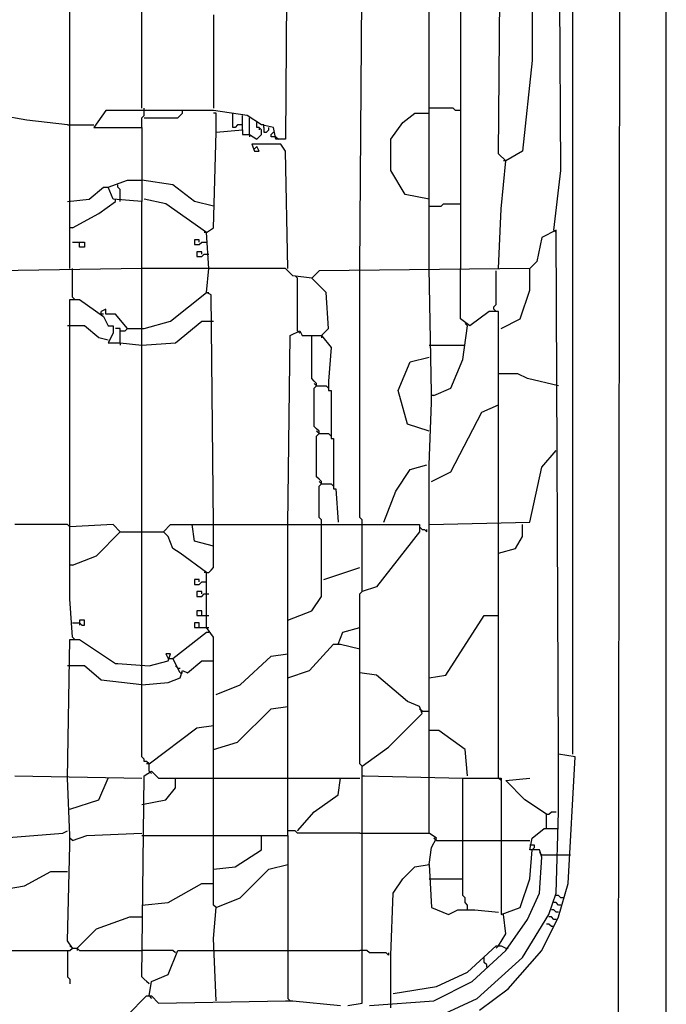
# Model space of a CAD drawing. Header units: millimetres. Extents: x 69081 to 158617, y -37521 to -9534.
# Tile 256 of 256: x 110920.58 to 110926.3, y -17725.01 to -17716.3. Entities that reach past the tile are written whole.
import ezdxf

# ---------------------------------------------------------------- set-up
doc = ezdxf.new("R2010")
doc.units = ezdxf.units.MM
doc.linetypes.add('MP', pattern=[0.25, 0.15, -0.1])
doc.layers.add('IS klimatyzacja', color=150, linetype='Continuous')

# ---------------------------------------------------------------- blocks, each defined once
blk = doc.blocks.new('73368f9c-78d1-4b18-a6a4-36eee93168d3')
at = {"color": 0}
for p, q in [((634.89, 14.19), (634.89, 699.77)), ((620.77, 101.03), (621.47, 678.58)), ((607.35, 226.71), (607.35, 662.34)), ((459.08, 382.75), (459.08, 615.75)), ((480.26, 417.34), (480.26, 521.13)), ((523.33, 519.72), (522.63, 408.17)), ((603.82, 398.99), (603.12, 509.84)), ((585.46, 403.93), (586.17, 495.72)), ((544.51, 370.04), (545.22, 470.3)), ((595.35, 464.65), (595.35, 431.47)), ((574.17, 460.41), (574.17, 370.04)), ((564.99, 370.04), (564.99, 459)), ((501.44, 444.88), (501.44, 417.34)), ((595.35, 431.47), (592.53, 404.64)), ((469.67, 416.64), (466.14, 411.7)), ((491.56, 416.64), (469.67, 416.64)), ((480.97, 415.23), (480.97, 417.34)), ((501.44, 416.64), (491.56, 416.64)), ((491.56, 415.23), (492.27, 415.93)), ((492.27, 415.93), (492.27, 416.64)), ((511.33, 415.23), (501.44, 416.64)), ((502.15, 415.93), (501.44, 415.93)), ((502.15, 410.28), (502.15, 415.93)), ((507.09, 411.7), (507.09, 415.93)), ((557.22, 413.11), (560.75, 415.93)), ((560.75, 415.93), (564.99, 415.93)), ((572.05, 417.34), (564.99, 417.34)), ((572.76, 416.64), (572.05, 417.34)), ((574.17, 416.64), (572.76, 416.64)), ((446.37, 413.81), (438.61, 415.23)), ((458.38, 412.4), (446.37, 413.81)), ((480.26, 414.52), (480.97, 415.23)), ((480.26, 411.7), (480.26, 414.52)), ((480.97, 414.52), (490.85, 414.52)), ((490.85, 414.52), (491.56, 415.23)), ((509.92, 410.99), (509.92, 415.23)), ((515.57, 412.4), (511.33, 415.23)), ((512.03, 409.58), (512.03, 414.52)), ((514.15, 411.7), (514.15, 413.11)), ((553.69, 408.17), (557.22, 413.11)), ((458.38, 412.4), (466.14, 412.4)), ((466.14, 411.7), (480.26, 411.7)), ((480.26, 411.7), (480.26, 389.81)), ((501.44, 382.04), (502.15, 410.28)), ((502.15, 410.28), (509.92, 410.99)), ((507.8, 411.7), (507.09, 411.7)), ((508.51, 412.4), (507.8, 411.7)), ((509.92, 412.4), (508.51, 412.4)), ((509.92, 410.99), (509.92, 409.58)), ((514.86, 411.7), (514.15, 411.7)), ((514.86, 411.7), (514.86, 410.99)), ((515.57, 410.99), (514.86, 411.7)), ((516.27, 412.4), (515.57, 412.4)), ((519.1, 411.7), (515.57, 412.4)), ((515.57, 409.58), (515.57, 410.99)), ((516.27, 411.7), (516.27, 412.4)), ((516.27, 411.7), (516.27, 410.28)), ((516.27, 410.28), (516.98, 410.28)), ((516.98, 410.28), (517.68, 410.99)), ((517.68, 410.99), (517.68, 411.7)), ((518.39, 409.58), (519.1, 410.28)), ((519.8, 408.17), (519.1, 411.7)), ((509.92, 409.58), (512.03, 409.58)), ((512.03, 409.58), (512.03, 408.87)), ((512.03, 409.58), (514.15, 408.17)), ((514.15, 408.17), (514.86, 408.87)), ((514.86, 408.87), (515.57, 409.58)), ((518.39, 408.87), (518.39, 409.58)), ((519.8, 408.87), (518.39, 408.87)), ((519.8, 408.87), (520.51, 408.17)), ((522.63, 408.17), (519.8, 408.17)), ((553.69, 398.99), (553.69, 408.17)), ((521.21, 406.75), (512.74, 406.75)), ((512.74, 406.75), (513.45, 404.64)), ((514.15, 406.05), (513.45, 405.34)), ((513.45, 404.64), (514.86, 404.64)), ((514.86, 404.64), (514.15, 406.05)), ((522.63, 404.64), (521.21, 406.75)), ((523.33, 370.04), (522.63, 404.64)), ((587.58, 401.81), (585.46, 403.93)), ((592.53, 404.64), (587.58, 401.81)), ((586.17, 387.69), (587.58, 401.81)), ((587.58, 401.81), (586.88, 401.81)), ((557.93, 391.93), (553.69, 398.99)), ((601.7, 381.34), (603.82, 398.99)), ((470.38, 394.04), (476.03, 396.16)), ((476.03, 396.16), (480.26, 396.16)), ((489.44, 394.75), (480.26, 396.16)), ((464.73, 390.51), (468.97, 394.04)), ((468.97, 394.04), (470.38, 394.04)), ((471.79, 390.51), (470.38, 394.04)), ((473.2, 394.04), (473.2, 394.75)), ((473.91, 393.34), (473.2, 394.04)), ((473.91, 389.81), (473.91, 393.34)), ((495.8, 389.81), (489.44, 394.75)), ((458.38, 389.81), (464.73, 390.51)), ((467.55, 386.28), (472.5, 389.81)), ((480.26, 389.81), (471.79, 390.51)), ((472.5, 389.81), (472.5, 390.51)), ((480.26, 370.04), (480.26, 389.81)), ((487.32, 389.1), (480.97, 390.51)), ((501.44, 388.4), (495.8, 389.81)), ((564.99, 390.51), (557.93, 391.93)), ((499.33, 380.63), (487.32, 389.1)), ((564.99, 388.4), (568.52, 388.4)), ((568.52, 388.4), (569.23, 389.1)), ((569.23, 389.1), (574.17, 389.1)), ((585.46, 370.04), (586.17, 387.69)), ((459.79, 382.04), (467.55, 386.28)), ((459.08, 370.04), (459.08, 382.75)), ((459.79, 382.04), (459.08, 382.04)), ((499.33, 380.63), (498.62, 380.63)), ((499.33, 380.63), (501.44, 382.04)), ((500.03, 370.04), (499.33, 380.63)), ((602.41, 381.34), (598.17, 379.22)), ((601.7, 381.34), (602.41, 380.63)), ((603.12, 226.71), (602.41, 381.34)), ((459.79, 377.81), (463.32, 377.81)), ((461.91, 376.39), (461.91, 377.81)), ((463.32, 377.81), (463.32, 376.39)), ((497.21, 378.51), (495.8, 378.51)), ((495.8, 378.51), (495.8, 377.1)), ((497.21, 377.81), (497.21, 378.51)), ((497.21, 377.1), (497.91, 377.81)), ((497.91, 377.81), (499.33, 377.81)), ((598.17, 379.22), (596.76, 372.16)), ((463.32, 376.39), (461.91, 376.39)), ((495.8, 377.1), (497.21, 377.1)), ((497.91, 374.98), (496.5, 374.98)), ((496.5, 374.98), (496.5, 373.57)), ((497.91, 374.28), (497.91, 374.98)), ((496.5, 373.57), (497.91, 373.57)), ((497.91, 373.57), (498.62, 374.28)), ((498.62, 374.28), (500.03, 374.28)), ((596.76, 372.16), (594.64, 370.04)), ((480.26, 370.04), (436.49, 369.33)), ((459.79, 361.57), (459.79, 370.04)), ((480.26, 347.45), (480.26, 370.04)), ((522.63, 370.04), (480.26, 370.04)), ((499.33, 362.98), (500.03, 370.04)), ((524.74, 367.92), (522.63, 370.04)), ((532.51, 369.33), (530.39, 367.21)), ((594.64, 370.04), (532.51, 369.33)), ((544.51, 296.61), (544.51, 370.04)), ((565.7, 333.32), (564.99, 370.04)), ((574.17, 355.21), (574.17, 370.04)), ((584.76, 359.45), (584.76, 369.33)), ((594.64, 363.68), (594.64, 370.04)), ((530.39, 367.21), (524.74, 367.92)), ((526.16, 367.21), (525.45, 367.92)), ((526.16, 351.68), (526.16, 367.21)), ((534.63, 362.98), (530.39, 367.21)), ((591.82, 355.21), (594.64, 363.68)), ((459.08, 283.19), (459.08, 360.86)), ((459.08, 360.86), (461.91, 360.86)), ((459.79, 361.57), (460.49, 360.86)), ((461.91, 360.86), (468.97, 355.92)), ((488.74, 354.51), (499.33, 362.98)), ((499.33, 362.98), (500.03, 362.98)), ((500.74, 362.27), (499.33, 362.98)), ((501.44, 294.49), (500.74, 362.27)), ((535.34, 352.39), (534.63, 362.98)), ((469.67, 358.04), (468.26, 357.33)), ((469.67, 356.62), (469.67, 358.04)), ((584.05, 358.74), (584.76, 359.45)), ((584.05, 358.04), (584.05, 358.74)), ((584.05, 358.04), (584.76, 357.33)), ((468.26, 356.62), (468.26, 357.33)), ((468.97, 356.62), (468.26, 356.62)), ((468.97, 355.92), (470.38, 353.09)), ((472.5, 356.62), (469.67, 356.62)), ((476.03, 352.39), (472.5, 356.62)), ((480.97, 352.39), (488.74, 354.51)), ((490.15, 348.15), (497.91, 354.51)), ((497.91, 354.51), (501.44, 354.51)), ((576.99, 353.09), (574.17, 355.21)), ((582.64, 357.33), (576.99, 353.09)), ((585.46, 357.33), (582.64, 357.33)), ((585.46, 294.49), (585.46, 357.33)), ((586.17, 352.39), (591.82, 355.21)), ((463.32, 353.09), (458.38, 353.09)), ((467.55, 349.56), (463.32, 353.09)), ((470.38, 353.09), (471.79, 353.09)), ((471.79, 353.09), (471.79, 350.97)), ((473.91, 352.39), (472.5, 352.39)), ((473.91, 348.15), (473.91, 352.39)), ((473.91, 351.68), (475.32, 351.68)), ((476.03, 352.39), (475.32, 353.09)), ((475.32, 351.68), (476.03, 352.39)), ((476.03, 352.39), (480.97, 352.39)), ((524.04, 350.27), (526.86, 351.68)), ((526.16, 351.68), (526.86, 350.97)), ((526.86, 351.68), (527.57, 350.27)), ((533.22, 350.27), (535.34, 352.39)), ((574.87, 343.21), (576.29, 353.09)), ((576.29, 353.09), (575.58, 353.8)), ((470.38, 348.86), (467.55, 349.56)), ((471.79, 350.97), (470.38, 348.15)), ((523.33, 294.49), (524.04, 350.27)), ((527.57, 350.27), (533.22, 350.27)), ((530.39, 337.56), (530.39, 350.27)), ((533.22, 350.27), (533.22, 349.56)), ((533.22, 350.27), (536.04, 346.74)), ((470.38, 348.15), (473.91, 348.15)), ((473.91, 348.15), (473.91, 347.45)), ((473.91, 348.15), (480.26, 347.45)), ((480.26, 347.45), (490.15, 348.15)), ((480.26, 252.83), (480.26, 347.45)), ((536.04, 346.74), (535.34, 336.85)), ((564.99, 347.45), (574.87, 347.45)), ((574.87, 347.45), (575.58, 347.45)), ((559.34, 342.5), (564.99, 343.91)), ((571.34, 334.74), (574.87, 343.21)), ((555.81, 334.03), (559.34, 342.5)), ((531.1, 336.85), (530.39, 337.56)), ((591.11, 338.97), (585.46, 338.97)), ((593.94, 337.56), (591.11, 338.97)), ((603.12, 335.44), (593.94, 337.56)), ((531.8, 336.15), (531.1, 336.85)), ((531.8, 335.44), (531.1, 336.15)), ((531.1, 334.74), (531.8, 335.44)), ((531.1, 323.44), (531.1, 334.74)), ((531.8, 335.44), (531.8, 336.15)), ((531.8, 335.44), (534.63, 335.44)), ((534.63, 335.44), (535.34, 334.74)), ((535.34, 336.85), (535.34, 334.03)), ((566.4, 332.62), (571.34, 334.74)), ((535.34, 334.03), (536.04, 334.03)), ((536.04, 334.03), (536.04, 322.73)), ((558.63, 324.15), (555.81, 334.03)), ((565.7, 330.5), (565.7, 333.32)), ((566.4, 332.62), (565.7, 332.62)), ((564.99, 312.14), (565.7, 330.5)), ((580.52, 327.68), (585.46, 329.79)), ((571.34, 310.02), (580.52, 327.68)), ((531.8, 322.73), (531.1, 323.44)), ((532.51, 322.03), (531.8, 322.73)), ((536.04, 322.73), (536.04, 319.91)), ((564.99, 322.03), (558.63, 324.15)), ((532.51, 321.32), (531.8, 322.03)), ((531.8, 320.61), (532.51, 321.32)), ((531.8, 308.61), (531.8, 320.61)), ((532.51, 321.32), (532.51, 322.03)), ((532.51, 321.32), (535.34, 321.32)), ((535.34, 321.32), (536.04, 320.61)), ((536.04, 319.91), (536.75, 319.91)), ((536.75, 319.91), (536.75, 307.91)), ((598.17, 311.44), (602.41, 316.38)), ((559.34, 310.73), (564.28, 312.14)), ((564.99, 294.49), (564.99, 312.14)), ((594.64, 295.2), (598.17, 311.44)), ((532.51, 307.91), (531.8, 308.61)), ((555.1, 304.38), (559.34, 310.73)), ((565.7, 307.2), (571.34, 310.02)), ((533.22, 307.2), (532.51, 307.91)), ((533.22, 306.49), (532.51, 307.2)), ((532.51, 305.79), (533.22, 306.49)), ((532.51, 296.61), (532.51, 305.79)), ((533.22, 306.49), (533.22, 307.2)), ((533.22, 306.49), (536.04, 306.49)), ((536.04, 306.49), (536.75, 305.79)), ((536.75, 307.91), (536.75, 305.08)), ((536.75, 305.08), (537.45, 305.08)), ((537.45, 305.08), (538.16, 295.2)), ((551.57, 295.2), (555.1, 304.38)), ((533.22, 295.9), (532.51, 296.61)), ((545.22, 295.9), (544.51, 296.61)), ((458.38, 294.49), (442.84, 294.49)), ((459.08, 293.78), (458.38, 294.49)), ((471.79, 294.49), (459.08, 293.78)), ((473.91, 292.37), (471.79, 294.49)), ((486.62, 292.37), (488.74, 294.49)), ((488.74, 294.49), (562.16, 294.49)), ((495.8, 289.55), (495.09, 294.49)), ((501.44, 281.78), (501.44, 294.49)), ((523.33, 219.65), (523.33, 294.49)), ((533.22, 294.49), (533.22, 295.9)), ((533.22, 273.31), (533.22, 294.49)), ((545.22, 295.2), (545.22, 295.9)), ((545.22, 274.72), (545.22, 295.2)), ((562.16, 294.49), (562.16, 292.37)), ((562.87, 293.08), (562.16, 293.78)), ((564.99, 294.49), (594.64, 295.2)), ((564.99, 219.65), (564.99, 294.49)), ((585.46, 220.36), (585.46, 294.49)), ((592.53, 290.96), (592.53, 294.49)), ((466.85, 285.31), (473.91, 292.37)), ((473.91, 292.37), (473.2, 293.08)), ((473.91, 292.37), (480.26, 292.37)), ((480.26, 292.37), (486.62, 292.37)), ((486.62, 292.37), (487.32, 291.67)), ((488.03, 290.96), (486.62, 292.37)), ((489.44, 287.43), (488.03, 290.96)), ((562.16, 292.37), (549.46, 276.13)), ((562.87, 293.08), (563.58, 293.08)), ((563.58, 293.08), (564.28, 292.37)), ((564.28, 292.37), (564.28, 293.08)), ((590.41, 287.43), (592.53, 290.96)), ((501.44, 288.14), (495.8, 289.55)), ((459.79, 282.49), (466.85, 285.31)), ((491.56, 286.02), (489.44, 287.43)), ((499.33, 280.37), (491.56, 286.02)), ((585.46, 286.02), (590.41, 287.43)), ((459.08, 272.6), (459.08, 283.19)), ((459.79, 282.49), (459.08, 282.49)), ((499.33, 280.37), (498.62, 280.37)), ((499.33, 280.37), (500.03, 280.37)), ((499.33, 264.13), (499.33, 280.37)), ((500.03, 280.37), (500.74, 281.08)), ((500.74, 281.08), (501.44, 281.78)), ((533.92, 278.25), (544.51, 281.78)), ((497.21, 278.25), (495.8, 278.25)), ((495.8, 278.25), (495.8, 276.84)), ((495.8, 276.84), (497.21, 276.84)), ((497.21, 277.55), (497.21, 278.25)), ((497.21, 276.84), (497.91, 277.55)), ((497.91, 277.55), (499.33, 277.55)), ((549.46, 276.13), (545.22, 274.72)), ((497.91, 274.72), (496.5, 274.72)), ((496.5, 274.72), (496.5, 273.31)), ((496.5, 273.31), (497.91, 273.31)), ((497.91, 274.02), (497.91, 274.72)), ((497.91, 273.31), (498.62, 274.02)), ((498.62, 274.02), (500.03, 274.02)), ((530.39, 269.07), (533.22, 273.31)), ((544.51, 274.02), (545.22, 274.72)), ((544.51, 223.89), (544.51, 274.02)), ((459.79, 261.31), (459.08, 272.6)), ((497.91, 269.07), (496.5, 269.07)), ((496.5, 269.07), (496.5, 267.66)), ((496.5, 267.66), (500.03, 267.66)), ((497.91, 267.66), (497.91, 269.07)), ((523.33, 266.25), (530.39, 269.07)), ((569.93, 250.01), (581.23, 267.66)), ((581.23, 267.66), (585.46, 267.66)), ((459.79, 265.54), (461.91, 265.54)), ((463.32, 266.25), (461.91, 266.25)), ((461.91, 266.25), (461.91, 265.54)), ((461.91, 265.54), (461.91, 264.84)), ((461.91, 265.54), (462.61, 264.84)), ((462.61, 264.84), (463.32, 264.84)), ((463.32, 264.84), (463.32, 266.25)), ((497.21, 265.54), (495.8, 265.54)), ((495.8, 265.54), (495.8, 264.13)), ((497.21, 264.13), (497.21, 265.54)), ((489.44, 254.95), (499.33, 262.72)), ((495.8, 264.13), (499.33, 264.13)), ((499.33, 264.13), (500.03, 264.13)), ((501.44, 261.31), (499.33, 264.13)), ((499.33, 262.72), (500.03, 262.72)), ((538.16, 259.19), (539.57, 262.72)), ((539.57, 262.72), (544.51, 264.13)), ((458.38, 219.65), (459.08, 260.6)), ((459.08, 260.6), (461.91, 260.6)), ((459.79, 261.31), (460.49, 260.6)), ((461.91, 260.6), (472.5, 253.54)), ((501.44, 219.65), (501.44, 261.31)), ((529.69, 251.42), (536.75, 259.19)), ((536.75, 259.19), (538.87, 259.19)), ((538.87, 259.19), (544.51, 257.78)), ((488.74, 256.36), (487.32, 256.36)), ((487.32, 256.36), (488.03, 254.95)), ((488.03, 254.25), (488.74, 256.36)), ((518.39, 255.66), (523.33, 256.36)), ((463.32, 252.83), (458.38, 252.83)), ((468.26, 248.6), (463.32, 252.83)), ((472.5, 253.54), (473.2, 253.54)), ((473.2, 253.54), (482.38, 252.83)), ((480.26, 226), (480.26, 252.83)), ((482.38, 252.83), (488.03, 254.25)), ((488.03, 254.95), (489.44, 254.95)), ((491.56, 250.72), (489.44, 254.95)), ((490.85, 252.13), (490.15, 252.83)), ((493.68, 250.72), (497.91, 254.25)), ((497.91, 254.25), (501.44, 254.25)), ((509.21, 247.19), (518.39, 255.66)), ((490.85, 252.13), (491.56, 252.13)), ((491.56, 249.3), (492.27, 251.42)), ((491.56, 250.72), (492.27, 250.72)), ((492.27, 251.42), (493.68, 250.72)), ((523.33, 249.3), (529.69, 251.42)), ((549.46, 250.01), (544.51, 250.72)), ((558.63, 242.24), (549.46, 250.01)), ((564.99, 249.3), (569.93, 250.01)), ((480.26, 247.19), (468.26, 248.6)), ((480.26, 247.19), (488.03, 247.89)), ((488.03, 247.89), (491.56, 249.3)), ((502.15, 244.36), (509.21, 247.19)), ((562.16, 240.83), (558.63, 242.24)), ((508.51, 230.24), (518.39, 240.12)), ((518.39, 240.12), (523.33, 240.83)), ((552.99, 228.83), (562.87, 238.71)), ((562.87, 238.71), (562.16, 240.83)), ((562.87, 239.42), (562.16, 240.12)), ((562.87, 239.42), (564.99, 239.42)), ((482.38, 223.89), (496.5, 234.48)), ((496.5, 234.48), (501.44, 235.18)), ((567.81, 233.77), (564.99, 233.77)), ((575.58, 228.12), (567.81, 233.77)), ((501.44, 228.12), (508.51, 230.24)), ((545.22, 223.18), (552.99, 228.83)), ((576.29, 220.36), (575.58, 228.12)), ((603.12, 209.76), (603.12, 226.71)), ((608.06, 226), (603.12, 226.71)), ((480.97, 225.3), (480.26, 226)), ((480.97, 224.59), (480.97, 225.3)), ((481.67, 224.59), (480.97, 224.59)), ((482.38, 223.89), (481.67, 224.59)), ((482.38, 223.89), (481.67, 223.89)), ((482.38, 221.77), (482.38, 223.89)), ((545.22, 223.18), (544.51, 223.89)), ((605.94, 188.58), (608.06, 226)), ((480.97, 220.36), (483.09, 221.77)), ((482.38, 221.77), (483.09, 221.06)), ((483.09, 221.77), (485.21, 219.65)), ((545.22, 220.36), (545.22, 223.18)), ((442.84, 220.36), (480.26, 219.65)), ((459.08, 202.7), (458.38, 219.65)), ((467.55, 213.29), (470.38, 219.65)), ((480.26, 161.05), (480.97, 220.36)), ((485.21, 219.65), (544.51, 219.65)), ((490.15, 216.83), (490.15, 219.65)), ((501.44, 182.23), (501.44, 219.65)), ((523.33, 202.7), (523.33, 219.65)), ((538.16, 214.71), (538.87, 219.65)), ((545.22, 153.28), (545.22, 220.36)), ((545.22, 220.36), (545.93, 220.36)), ((545.93, 220.36), (574.87, 219.65)), ((564.99, 203.41), (564.99, 219.65)), ((574.87, 185.05), (574.87, 219.65)), ((574.87, 219.65), (586.17, 219.65)), ((585.46, 219.65), (585.46, 220.36)), ((586.17, 218.94), (585.46, 219.65)), ((586.17, 219.65), (586.17, 179.4)), ((587.58, 218.94), (594.64, 219.65)), ((593.23, 213.29), (587.58, 218.94)), ((487.32, 213.29), (490.15, 216.83)), ((459.08, 210.47), (467.55, 213.29)), ((480.26, 211.88), (487.32, 213.29)), ((531.1, 209.76), (538.16, 214.71)), ((599.59, 209.06), (593.23, 213.29)), ((526.16, 204.12), (531.1, 209.76)), ((600.29, 209.06), (601, 209.76)), ((601, 209.76), (602.41, 209.76)), ((602.41, 185.76), (603.12, 209.76)), ((599.59, 204.82), (599.59, 209.06)), ((599.59, 209.06), (600.29, 209.06)), ((438.61, 202), (456.96, 203.41)), ((456.96, 203.41), (458.38, 204.12)), ((464.02, 202.7), (480.26, 203.41)), ((525.45, 204.12), (523.33, 204.12)), ((526.16, 203.41), (525.45, 204.12)), ((544.51, 203.41), (526.16, 203.41)), ((544.51, 203.41), (564.99, 203.41)), ((567.11, 202), (564.99, 203.41)), ((595.35, 202), (598.88, 204.82)), ((598.88, 204.82), (603.12, 204.82)), ((459.08, 199.88), (459.08, 202.7)), ((459.79, 201.29), (459.08, 202)), ((459.79, 201.29), (464.02, 202.7)), ((480.26, 202.7), (501.44, 202.7)), ((501.44, 202.7), (515.57, 202.7)), ((515.57, 198.47), (515.57, 202.7)), ((515.57, 202.7), (523.33, 202.7)), ((523.33, 202.7), (523.33, 194.23)), ((565.7, 199.17), (567.11, 202)), ((567.11, 201.29), (566.4, 202)), ((567.11, 201.29), (574.87, 201.29)), ((574.87, 201.29), (585.46, 201.29)), ((585.46, 201.29), (594.64, 201.29)), ((594.64, 198.47), (595.35, 202)), ((458.38, 171.64), (459.08, 199.88)), ((507.8, 193.53), (515.57, 198.47)), ((564.99, 194.23), (565.7, 199.17)), ((596.06, 199.88), (594.64, 199.88)), ((594.64, 189.99), (595.35, 198.47)), ((597.47, 198.47), (594.64, 198.47)), ((595.35, 198.47), (596.06, 199.17)), ((596.06, 199.17), (596.06, 199.88)), ((598.17, 196.35), (597.47, 198.47)), ((598.17, 197.06), (597.47, 197.76)), ((597.47, 185.76), (598.17, 196.35)), ((598.17, 197.06), (603.12, 197.06)), ((603.12, 197.06), (606.65, 197.06)), ((445.67, 187.88), (453.43, 192.11)), ((453.43, 192.11), (458.38, 192.11)), ((501.44, 192.82), (507.8, 193.53)), ((509.21, 184.35), (517.68, 192.82)), ((517.68, 192.82), (523.33, 194.23)), ((523.33, 194.23), (523.33, 154.69)), ((557.22, 189.99), (560.75, 193.53)), ((560.75, 193.53), (564.99, 194.23)), ((564.99, 194.23), (565.7, 181.52)), ((554.4, 185.76), (557.22, 189.99)), ((564.99, 189.99), (574.87, 189.99)), ((591.82, 181.52), (594.64, 189.99)), ((437.19, 186.47), (445.67, 187.88)), ((488.03, 182.93), (497.91, 188.58)), ((497.91, 188.58), (501.44, 188.58)), ((603.12, 178.7), (605.94, 188.58)), ((502.15, 181.52), (509.21, 184.35)), ((553.69, 167.4), (554.4, 185.76)), ((575.58, 184.35), (574.87, 185.05)), ((575.58, 182.93), (575.58, 184.35)), ((593.94, 177.99), (597.47, 185.76)), ((600.29, 179.4), (602.41, 185.76)), ((603.12, 185.05), (602.41, 185.05)), ((603.82, 184.35), (603.12, 185.05)), ((604.53, 184.35), (603.82, 184.35)), ((480.26, 182.23), (488.03, 182.93)), ((502.15, 181.52), (501.44, 182.23)), ((501.44, 172.34), (502.15, 181.52)), ((565.7, 181.52), (570.64, 179.4)), ((570.64, 179.4), (573.46, 180.82)), ((573.46, 180.82), (578.4, 180.82)), ((576.29, 182.23), (575.58, 182.93)), ((576.29, 180.82), (576.29, 182.23)), ((578.4, 180.82), (585.46, 180.11)), ((586.17, 179.4), (591.82, 181.52)), ((601.7, 180.82), (601, 180.82)), ((602.41, 182.93), (601.7, 182.93)), ((602.41, 180.11), (601.7, 180.82)), ((603.12, 182.23), (602.41, 182.93)), ((603.82, 182.23), (603.12, 182.23)), ((466.85, 175.17), (476.73, 178.7)), ((476.73, 178.7), (480.26, 178.7)), ((587.58, 173.76), (586.88, 179.4)), ((587.58, 168.81), (593.94, 177.99)), ((592.53, 166.7), (600.29, 179.4)), ((598.17, 168.81), (603.12, 178.7)), ((601, 178.7), (600.29, 178.7)), ((601.7, 177.99), (601, 178.7)), ((602.41, 177.99), (601.7, 177.99)), ((603.12, 180.11), (602.41, 180.11)), ((461.2, 169.52), (466.85, 175.17)), ((600.29, 176.58), (599.59, 176.58)), ((601, 175.87), (600.29, 176.58)), ((601.7, 175.87), (601, 175.87)), ((459.79, 169.52), (458.38, 171.64)), ((502.15, 153.99), (501.44, 172.34)), ((585.46, 170.23), (587.58, 173.76)), ((437.19, 168.81), (459.08, 168.81)), ((458.38, 168.81), (458.38, 161.05)), ((459.79, 169.52), (459.08, 170.23)), ((459.08, 168.81), (459.79, 169.52)), ((459.79, 169.52), (461.2, 169.52)), ((461.2, 169.52), (461.2, 168.81)), ((461.2, 169.52), (461.91, 168.81)), ((461.91, 168.81), (480.26, 168.81)), ((489.44, 168.81), (480.26, 168.81)), ((488.03, 161.75), (490.85, 168.81)), ((490.15, 168.11), (489.44, 168.81)), ((490.85, 168.81), (501.44, 168.81)), ((501.44, 168.81), (523.33, 168.81)), ((523.33, 168.81), (544.51, 168.81)), ((546.63, 168.81), (544.51, 168.81)), ((547.34, 168.11), (546.63, 168.81)), ((576.29, 162.46), (584.76, 170.23)), ((577.7, 159.63), (587.58, 168.81)), ((585.46, 170.23), (584.76, 169.52)), ((584.76, 170.23), (586.17, 170.23)), ((586.17, 170.23), (587.58, 169.52)), ((587.58, 169.52), (588.29, 169.52)), ((588.29, 157.52), (598.17, 168.81)), ((552.28, 168.11), (547.34, 168.11)), ((552.99, 167.4), (552.28, 168.11)), ((552.99, 168.11), (552.99, 167.4)), ((553.69, 153.28), (553.69, 167.4)), ((579.11, 154.69), (592.53, 166.7)), ((581.23, 165.99), (581.23, 166.7)), ((581.23, 165.28), (581.23, 165.99)), ((581.93, 164.58), (581.23, 165.28)), ((581.93, 163.87), (581.93, 164.58)), ((458.38, 161.05), (459.08, 160.34)), ((459.08, 160.34), (459.08, 158.93)), ((482.38, 158.93), (480.26, 161.05)), ((483.09, 159.63), (488.03, 161.75)), ((567.11, 158.22), (576.29, 162.46)), ((482.38, 158.93), (481.67, 159.63)), ((482.38, 155.4), (483.09, 159.63)), ((554.4, 156.1), (567.11, 158.22)), ((566.4, 153.99), (577.7, 159.63)), ((579.82, 151.16), (588.29, 157.52)), ((476.03, 149.75), (481.67, 155.4)), ((481.67, 155.4), (483.09, 155.4)), ((482.38, 155.4), (483.09, 154.69)), ((483.09, 155.4), (485.21, 153.28)), ((523.33, 154.69), (524.04, 153.99)), ((568.52, 149.75), (579.11, 154.69)), ((485.21, 153.28), (522.63, 153.99)), ((522.63, 153.99), (524.74, 153.99)), ((524.74, 153.99), (538.87, 152.57)), ((540.98, 152.57), (545.22, 153.28)), ((547.34, 152.57), (566.4, 153.99)), ((553.69, 151.87), (553.69, 153.28))]:
    blk.add_line(p, q, dxfattribs=at)

msp = doc.modelspace()

# ---------------------------------------------------------------- block references
at = {"layer": 'IS klimatyzacja', "color": 215, "linetype": 'MP', "xscale": 0.03000000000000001, "yscale": 0.03000000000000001, "zscale": 0.03000000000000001}
msp.add_blockref('73368f9c-78d1-4b18-a6a4-36eee93168d3', (110907.2503, -17729.6009, -86.73), dxfattribs=at)

doc.saveas('drawing.dxf')
